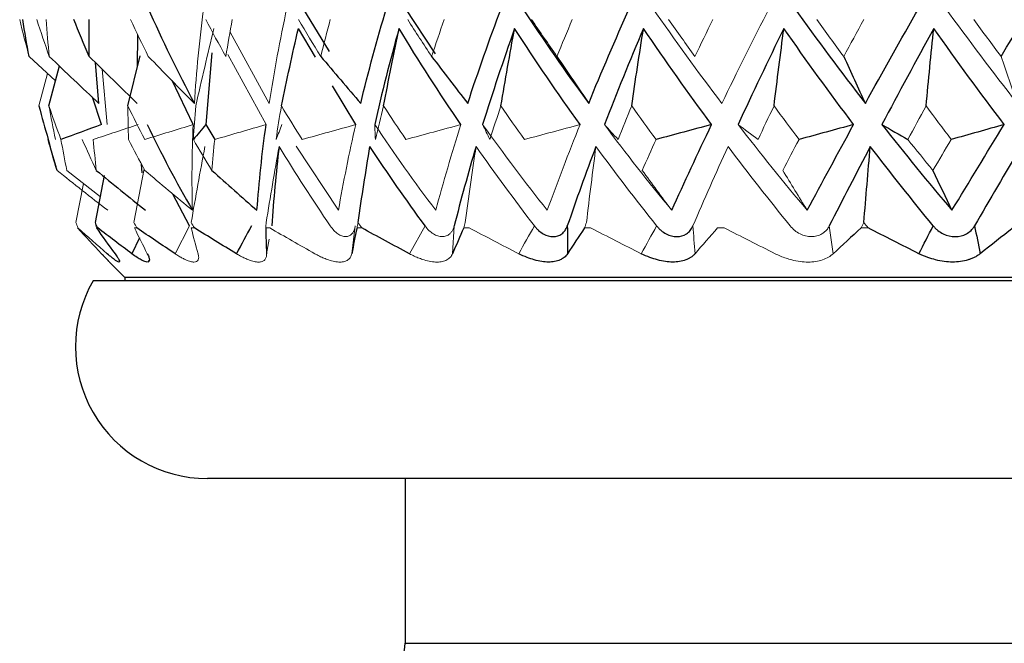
# Paper-space layout '_Left' of a CAD drawing. Header units: millimetres. Extents: x -25 to 233, y 0 to 365.
# Tile 3 of 11: x -22 to -7, y 131 to 140. Entities that reach past the tile are written whole.
import ezdxf

# ---------------------------------------------------------------- set-up
doc = ezdxf.new("R2010")
doc.units = ezdxf.units.MM

psp = doc.layouts.new('_Left')

# ---------------------------------------------------------------- linework, layer by layer
at = {"color": 7, "linetype": 'Continuous', "lineweight": 25}
for p, q in [((-17.555, 140.64), (-17.152, 139.977)), ((-16.003, 140.64), (-15.545, 139.944)), ((-20.058, 139.749), (-20.053, 140.229)), ((-17.359, 139.89), (-17.62, 140.327)), ((-20.205, 139.152), (-20.018, 139.91)), ((-18.932, 139.956), (-19.023, 138.87)), ((-20.646, 139.191), (-20.696, 139.81)), ((-21.402, 139.152), (-21.244, 139.759)), ((-19.214, 138.87), (-19.535, 139.536)), ((-16.749, 138.87), (-17.101, 139.458)), ((-20.604, 138.87), (-20.743, 139.283)), ((-19.023, 138.87), (-18.888, 138.643)), ((-19.986, 138.138), (-19.998, 138.269)), ((-20.698, 137.383), (-20.559, 138.097)), ((-19.271, 137.333), (-19.521, 137.816)), ((-20.484, 136.784), (-20.25, 136.55)), ((-19.891, 136.782), (-19.883, 136.813)), ((20.732, 136.5), (-20.732, 136.5)), ((-20.25, 136.55), (-20.25, 136.5)), ((20.25, 136.55), (-20.25, 136.55)), ((19, 133.5), (-19, 133.5)), ((-16, 133.5), (-16, 131))]:
    psp.add_line(p, q, dxfattribs=at)
at = {"color": 144, "linetype": 'Continuous', "lineweight": 18}
for p, q in [((-18.656, 140.269), (-18.062, 139.191)), ((-18.109, 138.87), (-18.687, 139.934)), ((-21.702, 139.904), (-21.303, 139.531)), ((-21.554, 139.152), (-21.424, 139.644)), ((-20.595, 139.712), (-20.52, 138.87)), ((-17.653, 138.544), (-17.012, 137.569)), ((-21.13, 138.175), (-20.622, 137.772)), ((-20.113, 137.383), (-19.959, 138.196)), ((-20.993, 137.383), (-20.876, 137.973)), ((-20.963, 137.303), (-20.97, 137.303)), ((-20.661, 137.303), (-20.682, 137.303)), ((-20.07, 137.303), (-20.104, 137.303)), ((-19.271, 137.333), (-19.489, 136.91)), ((-19.197, 137.303), (-19.244, 137.303)), ((-18.332, 137.333), (-18.56, 136.91)), ((-18.054, 137.303), (-18.114, 137.303)), ((-16.809, 136.91), (-16.757, 137.333)), ((-16.659, 137.303), (-16.73, 137.303)), ((-15.698, 137.333), (-15.935, 136.91)), ((-15.28, 136.91), (-15.256, 137.333)), ((-15.029, 137.303), (-15.111, 137.303)), ((-13.188, 137.303), (-13.279, 137.303)), ((-11.162, 137.303), (-11.262, 137.303)), ((-9.508, 136.91), (-9.568, 137.333)), ((-8.979, 137.303), (-9.086, 137.303)), ((-18.101, 136.91), (-18.06, 137.132))]:
    psp.add_line(p, q, dxfattribs=at)
at = {"color": 8, "linetype": 'Continuous', "lineweight": 25}
for p, q in [((-20.029, 137.149), (-20.145, 136.91)), ((-16, 131), (16, 131))]:
    psp.add_line(p, q, dxfattribs=at)
at = {"color": 7, "linetype": 'Continuous', "lineweight": 25}
for centre, radius, start, end in [((6.5, 146.5), 29, 195.7206, 196.566), ((-19, 135.5), 2, 150, 270), ((-16.5, 131), 0.5, 270, 360)]:
    psp.add_arc(centre, radius, start, end, dxfattribs=at)
for points in [[(-19.901, 140.64), (-19.686, 140.152), (-19.451, 139.669), (-19.197, 139.191)], [(-16.674, 139.191), (-16.558, 139.669), (-16.427, 140.152), (-16.281, 140.64)], [(-15.051, 139.191), (-14.894, 139.669), (-14.724, 140.152), (-14.541, 140.64)], [(-14.226, 140.64), (-13.904, 140.152), (-13.567, 139.669), (-13.217, 139.191)], [(-13.217, 139.191), (-13.022, 139.669), (-12.814, 140.152), (-12.596, 140.64)], [(-10.101, 140.64), (-9.751, 140.152), (-9.391, 139.669), (-9.021, 139.191)], [(-9.021, 139.191), (-8.757, 139.669), (-8.485, 140.152), (-8.206, 140.64)], [(-21.702, 139.904), (-21.737, 140.089), (-21.769, 140.275), (-21.799, 140.461)], [(-20.792, 139.904), (-20.872, 140.089), (-20.949, 140.275), (-21.023, 140.461)], [(-20.792, 139.904), (-20.795, 140.089), (-20.795, 140.275), (-20.792, 140.461)], [(-6.963, 139.904), (-6.851, 140.089), (-6.739, 140.275), (-6.626, 140.461)], [(-17.877, 139.152), (-17.795, 139.545), (-17.709, 139.936), (-17.62, 140.327)], [(-16.093, 140.327), (-16.231, 139.836), (-16.354, 139.35), (-16.462, 138.87)], [(-16.327, 139.152), (-16.252, 139.545), (-16.174, 139.936), (-16.093, 140.327)], [(-15.155, 138.87), (-15.482, 139.35), (-15.795, 139.836), (-16.093, 140.327)], [(-14.34, 140.327), (-14.515, 139.836), (-14.677, 139.35), (-14.825, 138.87)], [(-14.548, 139.152), (-14.482, 139.545), (-14.412, 139.936), (-14.34, 140.327)], [(-13.347, 138.87), (-13.692, 139.35), (-14.022, 139.836), (-14.34, 140.327)], [(-12.385, 140.327), (-12.595, 139.836), (-12.793, 139.35), (-12.979, 138.87)], [(-12.565, 139.152), (-12.508, 139.545), (-12.448, 139.936), (-12.385, 140.327)], [(-11.353, 138.87), (-11.708, 139.35), (-12.052, 139.836), (-12.385, 140.327)], [(-10.257, 140.327), (-10.498, 139.836), (-10.73, 139.35), (-10.952, 138.87)], [(-10.406, 139.152), (-10.358, 139.545), (-10.308, 139.936), (-10.257, 140.327)], [(-9.199, 138.87), (-9.561, 139.35), (-9.913, 139.836), (-10.257, 140.327)], [(-7.984, 140.327), (-8.254, 139.836), (-8.516, 139.35), (-8.771, 138.87)], [(-8.1, 139.152), (-8.063, 139.545), (-8.025, 139.936), (-7.984, 140.327)], [(-6.915, 138.87), (-7.279, 139.35), (-7.635, 139.836), (-7.984, 140.327)], [(-21.397, 139.904), (-21.149, 139.664), (-20.898, 139.427), (-20.646, 139.191)], [(-20.792, 139.904), (-20.551, 139.664), (-20.307, 139.426), (-20.062, 139.191)], [(-17.28, 139.904), (-17.079, 139.664), (-16.877, 139.427), (-16.674, 139.191)], [(-15.599, 139.904), (-15.417, 139.664), (-15.235, 139.426), (-15.051, 139.191)], [(-13.698, 139.904), (-13.539, 139.664), (-13.379, 139.426), (-13.217, 139.191)], [(-9.35, 139.904), (-9.241, 139.664), (-9.132, 139.427), (-9.021, 139.191)], [(-21.554, 139.152), (-21.509, 138.982), (-21.462, 138.813), (-21.413, 138.643)], [(-20.604, 138.87), (-20.81, 138.794), (-21.015, 138.718), (-21.22, 138.643)], [(-19.911, 138.87), (-19.7, 138.43), (-19.472, 137.997), (-19.227, 137.569)], [(-19.023, 138.87), (-19.086, 138.794), (-19.149, 138.718), (-19.212, 138.643)], [(-18.247, 137.569), (-18.216, 137.997), (-18.17, 138.43), (-18.109, 138.87)], [(-11.353, 138.87), (-11.633, 138.794), (-11.914, 138.718), (-12.195, 138.643)], [(-11.957, 137.569), (-11.765, 137.997), (-11.563, 138.43), (-11.353, 138.87)], [(-9.199, 138.87), (-9.475, 138.794), (-9.751, 138.718), (-10.027, 138.643)], [(-9.902, 137.569), (-9.675, 137.997), (-9.44, 138.43), (-9.199, 138.87)], [(-8.771, 138.87), (-8.424, 138.43), (-8.07, 137.997), (-7.708, 137.569)], [(-8.771, 138.87), (-8.64, 138.794), (-8.508, 138.718), (-8.376, 138.643)], [(-6.915, 138.87), (-7.183, 138.794), (-7.451, 138.718), (-7.719, 138.643)], [(-7.708, 137.569), (-7.449, 137.997), (-7.185, 138.43), (-6.915, 138.87)], [(-21.279, 138.175), (-21.326, 138.33), (-21.37, 138.486), (-21.413, 138.643)], [(-17.911, 138.537), (-17.96, 138.131), (-17.997, 137.729), (-18.022, 137.333)], [(-16.715, 137.383), (-16.658, 137.769), (-16.597, 138.153), (-16.534, 138.537)], [(-15.698, 137.333), (-15.988, 137.729), (-16.267, 138.131), (-16.534, 138.537)], [(-14.925, 138.537), (-15.045, 138.131), (-15.156, 137.729), (-15.256, 137.333)], [(-13.107, 138.537), (-13.26, 138.131), (-13.405, 137.729), (-13.541, 137.333)], [(-8.946, 138.537), (-9.159, 138.131), (-9.366, 137.729), (-9.568, 137.333)], [(-9.044, 137.383), (-9.013, 137.769), (-8.98, 138.153), (-8.946, 138.537)], [(-7.993, 137.333), (-8.316, 137.729), (-8.634, 138.131), (-8.946, 138.537)], [(-6.662, 138.537), (-6.901, 138.131), (-7.135, 137.729), (-7.365, 137.333)], [(-20.684, 138.175), (-20.436, 137.971), (-20.187, 137.769), (-19.937, 137.569)], [(-18.931, 138.175), (-18.705, 137.971), (-18.477, 137.769), (-18.247, 137.569)], [(-7.997, 138.175), (-7.902, 137.971), (-7.805, 137.769), (-7.708, 137.569)], [(-20.682, 137.303), (-20.591, 137.171), (-20.497, 137.04), (-20.4, 136.91)], [(-20.145, 136.91), (-20.32, 137.04), (-20.492, 137.171), (-20.661, 137.303)], [(-19.489, 136.91), (-19.685, 137.04), (-19.879, 137.171), (-20.07, 137.303)], [(-18.56, 136.91), (-18.774, 137.04), (-18.987, 137.171), (-19.197, 137.303)], [(-18.332, 137.333), (-18.407, 137.192), (-18.483, 137.051), (-18.56, 136.91)], [(-18.114, 137.303), (-18.113, 137.171), (-18.109, 137.04), (-18.101, 136.91)], [(-16.73, 137.303), (-16.759, 137.171), (-16.785, 137.04), (-16.809, 136.91)], [(-15.935, 136.91), (-16.178, 137.04), (-16.419, 137.171), (-16.659, 137.303)], [(-15.111, 137.303), (-15.17, 137.171), (-15.227, 137.04), (-15.28, 136.91)], [(-13.541, 137.333), (-13.54, 137.192), (-13.539, 137.051), (-13.537, 136.91)], [(-13.279, 137.303), (-13.368, 137.171), (-13.454, 137.04), (-13.537, 136.91)], [(-9.086, 137.303), (-9.229, 137.171), (-9.37, 137.04), (-9.508, 136.91)], [(-8.209, 136.91), (-8.466, 137.04), (-8.723, 137.171), (-8.979, 137.303)], [(-8.209, 136.91), (-8.136, 137.051), (-8.064, 137.192), (-7.993, 137.333)], [(-7.365, 137.333), (-7.336, 137.192), (-7.308, 137.051), (-7.279, 136.91)], [(-6.782, 137.303), (-6.95, 137.171), (-7.115, 137.04), (-7.279, 136.91)]]:
    psp.add_open_spline(points, degree=3, dxfattribs=at)
at = {"color": 144, "linetype": 'Continuous', "lineweight": 18}
for points in [[(-19.197, 139.191), (-19.168, 139.669), (-19.12, 140.152), (-19.055, 140.64)], [(-18.062, 139.191), (-17.989, 139.669), (-17.899, 140.152), (-17.793, 140.64)], [(-12.25, 140.64), (-11.911, 140.152), (-11.561, 139.669), (-11.198, 139.191)], [(-11.198, 139.191), (-10.966, 139.669), (-10.725, 140.152), (-10.475, 140.64)], [(-7.811, 140.64), (-7.455, 140.152), (-7.09, 139.669), (-6.718, 139.191)], [(-21.702, 139.904), (-21.753, 140.089), (-21.801, 140.275), (-21.846, 140.461)], [(-21.397, 139.904), (-21.463, 140.089), (-21.526, 140.275), (-21.586, 140.461)], [(-21.397, 139.904), (-21.416, 140.089), (-21.432, 140.275), (-21.446, 140.461)], [(-19.895, 139.904), (-19.988, 140.089), (-20.078, 140.275), (-20.165, 140.461)], [(-18.719, 139.904), (-18.824, 140.089), (-18.925, 140.275), (-19.024, 140.461)], [(-18.719, 139.904), (-18.689, 140.089), (-18.656, 140.275), (-18.621, 140.461)], [(-17.28, 139.904), (-17.395, 140.089), (-17.507, 140.275), (-17.616, 140.461)], [(-17.28, 139.904), (-17.234, 140.089), (-17.186, 140.275), (-17.135, 140.461)], [(-15.599, 139.904), (-15.722, 140.089), (-15.843, 140.275), (-15.961, 140.461)], [(-15.599, 139.904), (-15.537, 140.089), (-15.474, 140.275), (-15.409, 140.461)], [(-13.698, 139.904), (-13.828, 140.089), (-13.956, 140.275), (-14.082, 140.461)], [(-13.698, 139.904), (-13.622, 140.089), (-13.545, 140.275), (-13.466, 140.461)], [(-11.605, 139.904), (-11.74, 140.089), (-11.874, 140.275), (-12.005, 140.461)], [(-11.605, 139.904), (-11.516, 140.089), (-11.426, 140.275), (-11.334, 140.461)], [(-9.35, 139.904), (-9.488, 140.089), (-9.624, 140.275), (-9.759, 140.461)], [(-9.35, 139.904), (-9.249, 140.089), (-9.146, 140.275), (-9.044, 140.461)], [(-6.963, 139.904), (-7.102, 140.089), (-7.24, 140.275), (-7.377, 140.461)], [(-19.175, 139.152), (-19.087, 139.545), (-18.996, 139.936), (-18.9, 140.327)], [(-19.895, 139.904), (-19.664, 139.664), (-19.432, 139.426), (-19.197, 139.191)], [(-6.963, 139.904), (-6.882, 139.664), (-6.8, 139.426), (-6.718, 139.191)], [(-21.554, 139.152), (-21.509, 138.982), (-21.462, 138.813), (-21.413, 138.643)], [(-21.402, 139.152), (-21.344, 138.982), (-21.284, 138.813), (-21.22, 138.643)], [(-21.402, 139.152), (-21.372, 138.982), (-21.339, 138.813), (-21.304, 138.643)], [(-20.205, 139.152), (-20.122, 138.982), (-20.037, 138.813), (-19.949, 138.643)], [(-20.205, 139.152), (-20.204, 138.982), (-20.201, 138.813), (-20.196, 138.643)], [(-19.175, 139.152), (-19.19, 138.982), (-19.202, 138.813), (-19.212, 138.643)], [(-17.877, 139.152), (-17.906, 138.982), (-17.933, 138.813), (-17.958, 138.643)], [(-17.877, 139.152), (-17.774, 138.982), (-17.669, 138.813), (-17.562, 138.643)], [(-16.327, 139.152), (-16.37, 138.982), (-16.412, 138.813), (-16.452, 138.643)], [(-16.327, 139.152), (-16.216, 138.982), (-16.104, 138.813), (-15.989, 138.643)], [(-14.548, 139.152), (-14.605, 138.982), (-14.661, 138.813), (-14.715, 138.643)], [(-14.548, 139.152), (-14.431, 138.982), (-14.312, 138.813), (-14.191, 138.643)], [(-12.565, 139.152), (-12.635, 138.982), (-12.704, 138.813), (-12.771, 138.643)], [(-12.565, 139.152), (-12.444, 138.982), (-12.32, 138.813), (-12.195, 138.643)], [(-10.406, 139.152), (-10.488, 138.982), (-10.569, 138.813), (-10.648, 138.643)], [(-10.406, 139.152), (-10.281, 138.982), (-10.155, 138.813), (-10.027, 138.643)], [(-8.1, 139.152), (-8.193, 138.982), (-8.285, 138.813), (-8.376, 138.643)], [(-8.1, 139.152), (-7.974, 138.982), (-7.847, 138.813), (-7.719, 138.643)], [(-20.05, 138.87), (-20.277, 138.794), (-20.504, 138.718), (-20.73, 138.643)], [(-19.214, 138.87), (-19.459, 138.794), (-19.704, 138.718), (-19.949, 138.643)], [(-19.227, 137.569), (-19.238, 137.997), (-19.234, 138.43), (-19.214, 138.87)], [(-18.109, 138.87), (-18.369, 138.794), (-18.628, 138.718), (-18.888, 138.643)], [(-17.868, 138.87), (-17.898, 138.794), (-17.928, 138.718), (-17.958, 138.643)], [(-16.749, 138.87), (-17.02, 138.794), (-17.291, 138.718), (-17.562, 138.643)], [(-17.012, 137.569), (-16.938, 137.997), (-16.85, 138.43), (-16.749, 138.87)], [(-16.462, 138.87), (-16.167, 138.43), (-15.859, 137.997), (-15.537, 137.569)], [(-16.462, 138.87), (-16.459, 138.794), (-16.456, 138.718), (-16.452, 138.643)], [(-15.155, 138.87), (-15.433, 138.794), (-15.711, 138.718), (-15.989, 138.643)], [(-15.537, 137.569), (-15.422, 137.997), (-15.294, 138.43), (-15.155, 138.87)], [(-14.825, 138.87), (-14.51, 138.43), (-14.184, 137.997), (-13.844, 137.569)], [(-14.825, 138.87), (-14.789, 138.794), (-14.752, 138.718), (-14.715, 138.643)], [(-13.347, 138.87), (-13.629, 138.794), (-13.91, 138.718), (-14.191, 138.643)], [(-13.844, 137.569), (-13.689, 137.997), (-13.524, 138.43), (-13.347, 138.87)], [(-12.979, 138.87), (-12.65, 138.43), (-12.309, 137.997), (-11.957, 137.569)], [(-12.979, 138.87), (-12.911, 138.794), (-12.841, 138.718), (-12.771, 138.643)], [(-10.952, 138.87), (-10.611, 138.43), (-10.262, 137.997), (-9.902, 137.569)], [(-10.952, 138.87), (-10.851, 138.794), (-10.75, 138.718), (-10.648, 138.643)], [(-21.13, 138.175), (-21.162, 138.33), (-21.192, 138.486), (-21.22, 138.643)], [(-20.684, 138.175), (-20.757, 138.33), (-20.828, 138.486), (-20.897, 138.643)], [(-20.684, 138.175), (-20.701, 138.33), (-20.717, 138.486), (-20.73, 138.643)], [(-19.948, 138.175), (-20.032, 138.33), (-20.115, 138.486), (-20.196, 138.643)], [(-18.931, 138.175), (-19.027, 138.33), (-19.12, 138.486), (-19.212, 138.643)], [(-18.931, 138.175), (-18.919, 138.33), (-18.904, 138.486), (-18.888, 138.643)], [(-12.405, 138.175), (-12.336, 138.33), (-12.266, 138.486), (-12.195, 138.643)], [(-10.273, 138.175), (-10.192, 138.33), (-10.11, 138.486), (-10.027, 138.643)], [(-7.997, 138.175), (-8.124, 138.33), (-8.251, 138.486), (-8.376, 138.643)], [(-7.997, 138.175), (-7.905, 138.33), (-7.812, 138.486), (-7.719, 138.643)], [(-19.245, 137.383), (-19.179, 137.769), (-19.109, 138.153), (-19.036, 138.537)], [(-18.107, 137.383), (-18.045, 137.769), (-17.98, 138.153), (-17.911, 138.537)], [(-17.135, 137.333), (-17.406, 137.729), (-17.664, 138.131), (-17.911, 138.537)], [(-15.089, 137.383), (-15.037, 137.769), (-14.982, 138.153), (-14.925, 138.537)], [(-14.041, 137.333), (-14.346, 137.729), (-14.64, 138.131), (-14.925, 138.537)], [(-13.251, 137.383), (-13.205, 137.769), (-13.157, 138.153), (-13.107, 138.537)], [(-12.186, 137.333), (-12.502, 137.729), (-12.809, 138.131), (-13.107, 138.537)], [(-11.104, 138.537), (-11.289, 138.131), (-11.466, 137.729), (-11.636, 137.333)], [(-10.161, 137.333), (-10.483, 137.729), (-10.797, 138.131), (-11.104, 138.537)], [(-21.279, 138.175), (-21.025, 137.971), (-20.768, 137.769), (-20.511, 137.569)], [(-19.948, 138.175), (-19.709, 137.971), (-19.469, 137.769), (-19.227, 137.569)], [(-12.405, 138.175), (-12.257, 137.971), (-12.108, 137.769), (-11.957, 137.569)], [(-10.273, 138.175), (-10.15, 137.971), (-10.027, 137.769), (-9.902, 137.569)], [(-20.993, 137.383), (-20.983, 137.356), (-20.973, 137.33), (-20.963, 137.303)], [(-20.698, 137.383), (-20.686, 137.356), (-20.674, 137.33), (-20.661, 137.303)], [(-20.698, 137.383), (-20.693, 137.356), (-20.687, 137.33), (-20.682, 137.303)], [(-20.113, 137.383), (-20.099, 137.356), (-20.084, 137.33), (-20.07, 137.303)], [(-19.245, 137.383), (-19.229, 137.356), (-19.213, 137.33), (-19.197, 137.303)], [(-18.107, 137.383), (-18.11, 137.356), (-18.112, 137.33), (-18.114, 137.303)], [(-16.715, 137.383), (-16.72, 137.356), (-16.725, 137.33), (-16.73, 137.303)], [(-16.715, 137.383), (-16.697, 137.356), (-16.678, 137.33), (-16.659, 137.303)], [(-15.089, 137.383), (-15.096, 137.356), (-15.104, 137.33), (-15.111, 137.303)], [(-13.251, 137.383), (-13.26, 137.356), (-13.27, 137.33), (-13.279, 137.303)], [(-9.044, 137.383), (-9.058, 137.356), (-9.072, 137.33), (-9.086, 137.303)], [(-9.044, 137.383), (-9.023, 137.356), (-9.001, 137.33), (-8.979, 137.303)], [(-20.97, 137.303), (-20.85, 137.171), (-20.729, 137.04), (-20.604, 136.91)], [(-20.519, 136.91), (-20.669, 137.04), (-20.817, 137.171), (-20.963, 137.303)], [(-20.104, 137.303), (-20.042, 137.171), (-19.978, 137.04), (-19.91, 136.91)], [(-19.244, 137.303), (-19.213, 137.171), (-19.178, 137.04), (-19.14, 136.91)], [(-17.369, 136.91), (-17.599, 137.04), (-17.828, 137.171), (-18.054, 137.303)], [(-14.278, 136.91), (-14.529, 137.04), (-14.779, 137.171), (-15.029, 137.303)], [(-14.278, 136.91), (-14.198, 137.051), (-14.119, 137.192), (-14.041, 137.333)], [(-12.419, 136.91), (-12.676, 137.04), (-12.933, 137.171), (-13.188, 137.303)], [(-12.419, 136.91), (-12.341, 137.051), (-12.264, 137.192), (-12.186, 137.333)], [(-11.636, 137.333), (-11.625, 137.192), (-11.615, 137.051), (-11.604, 136.91)], [(-11.262, 137.303), (-11.378, 137.171), (-11.492, 137.04), (-11.604, 136.91)], [(-10.387, 136.91), (-10.646, 137.04), (-10.904, 137.171), (-11.162, 137.303)]]:
    psp.add_open_spline(points, degree=3, dxfattribs=at)
for points, knots in [([(-16.757, 137.333), (-16.76, 137.316), (-16.767, 137.284), (-16.784, 137.243), (-16.811, 137.206), (-16.85, 137.177), (-16.902, 137.166), (-16.96, 137.177), (-17.021, 137.209), (-17.081, 137.26), (-17.117, 137.308), (-17.135, 137.333)], [0, 0, 0, 0, 0.083196, 0.165851, 0.250211, 0.374779, 0.499889, 0.625105, 0.749882, 0.875577, 1, 1, 1, 1]), ([(-15.256, 137.333), (-15.261, 137.316), (-15.271, 137.284), (-15.294, 137.243), (-15.328, 137.206), (-15.375, 137.177), (-15.437, 137.166), (-15.504, 137.177), (-15.573, 137.209), (-15.64, 137.26), (-15.679, 137.308), (-15.698, 137.333)], [0, 0, 0, 0, 0.083196, 0.165851, 0.250211, 0.374779, 0.499889, 0.625105, 0.749882, 0.875577, 1, 1, 1, 1]), ([(-9.568, 137.333), (-9.577, 137.316), (-9.596, 137.284), (-9.634, 137.243), (-9.686, 137.206), (-9.754, 137.177), (-9.839, 137.166), (-9.927, 137.177), (-10.013, 137.209), (-10.095, 137.26), (-10.139, 137.308), (-10.161, 137.333)], [0, 0, 0, 0, 0.083196, 0.165851, 0.250211, 0.374779, 0.499889, 0.625105, 0.749882, 0.875577, 1, 1, 1, 1]), ([(-20.604, 136.91), (-20.592, 136.897), (-20.567, 136.872), (-20.538, 136.841), (-20.51, 136.812), (-20.489, 136.79), (-20.481, 136.781), (-20.489, 136.79), (-20.513, 136.815), (-20.55, 136.854), (-20.586, 136.891), (-20.604, 136.91)], [0, 0, 0, 0, 0.081752, 0.164931, 0.250654, 0.376507, 0.500448, 0.624254, 0.749972, 0.877224, 1, 1, 1, 1]), ([(-19.489, 136.91), (-19.47, 136.897), (-19.43, 136.872), (-19.375, 136.841), (-19.315, 136.812), (-19.254, 136.79), (-19.2, 136.781), (-19.16, 136.79), (-19.137, 136.815), (-19.127, 136.854), (-19.136, 136.891), (-19.14, 136.91)], [0, 0, 0, 0, 0.081752, 0.164931, 0.250654, 0.376507, 0.500448, 0.624254, 0.749972, 0.877224, 1, 1, 1, 1]), ([(-18.56, 136.91), (-18.538, 136.897), (-18.494, 136.872), (-18.432, 136.841), (-18.362, 136.812), (-18.29, 136.79), (-18.221, 136.781), (-18.167, 136.79), (-18.128, 136.815), (-18.103, 136.854), (-18.102, 136.891), (-18.101, 136.91)], [0, 0, 0, 0, 0.081752, 0.164931, 0.250654, 0.376507, 0.500448, 0.624254, 0.749972, 0.877224, 1, 1, 1, 1]), ([(-17.369, 136.91), (-17.346, 136.897), (-17.299, 136.872), (-17.23, 136.841), (-17.152, 136.812), (-17.069, 136.79), (-16.987, 136.781), (-16.918, 136.79), (-16.865, 136.815), (-16.825, 136.854), (-16.814, 136.891), (-16.809, 136.91)], [0, 0, 0, 0, 0.0817521, 0.1649313, 0.2506544, 0.3765067, 0.5004479, 0.6242539, 0.7499719, 0.8772243, 1, 1, 1, 1]), ([(-15.935, 136.91), (-15.911, 136.897), (-15.861, 136.872), (-15.786, 136.841), (-15.701, 136.812), (-15.609, 136.79), (-15.515, 136.781), (-15.433, 136.79), (-15.365, 136.815), (-15.311, 136.854), (-15.29, 136.891), (-15.28, 136.91)], [0, 0, 0, 0, 0.0817521, 0.1649313, 0.2506544, 0.3765067, 0.5004479, 0.6242539, 0.7499719, 0.8772243, 1, 1, 1, 1]), ([(-10.387, 136.91), (-10.36, 136.897), (-10.307, 136.872), (-10.222, 136.841), (-10.123, 136.812), (-10.01, 136.79), (-9.888, 136.781), (-9.774, 136.79), (-9.67, 136.815), (-9.578, 136.854), (-9.531, 136.891), (-9.508, 136.91)], [0, 0, 0, 0, 0.081752, 0.164931, 0.250654, 0.376507, 0.500448, 0.624254, 0.749972, 0.877224, 1, 1, 1, 1])]:
    psp.add_open_spline(points, degree=3, knots=knots, dxfattribs=at)
at = {"color": 7, "linetype": 'Continuous', "lineweight": 25}
for points, knots in [([(-14.041, 137.333), (-14.03, 137.319), (-14.009, 137.294), (-13.965, 137.251), (-13.882, 137.192), (-13.753, 137.155), (-13.639, 137.192), (-13.582, 137.252), (-13.556, 137.294), (-13.546, 137.319), (-13.541, 137.333)], [0, 0, 0, 0, 0.068735, 0.126229, 0.251156, 0.500283, 0.7491, 0.874618, 0.931709, 1, 1, 1, 1]), ([(-12.186, 137.333), (-12.175, 137.319), (-12.154, 137.294), (-12.107, 137.251), (-12.019, 137.192), (-11.878, 137.155), (-11.751, 137.192), (-11.685, 137.252), (-11.654, 137.294), (-11.642, 137.319), (-11.636, 137.333)], [0, 0, 0, 0, 0.068735, 0.126229, 0.251156, 0.500283, 0.7491, 0.874618, 0.931709, 1, 1, 1, 1]), ([(-7.993, 137.333), (-7.981, 137.319), (-7.959, 137.294), (-7.909, 137.251), (-7.814, 137.192), (-7.658, 137.155), (-7.509, 137.192), (-7.429, 137.252), (-7.389, 137.294), (-7.373, 137.319), (-7.365, 137.333)], [0, 0, 0, 0, 0.068735, 0.126229, 0.251156, 0.500283, 0.7491, 0.874618, 0.931709, 1, 1, 1, 1]), ([(-20.4, 136.91), (-20.392, 136.899), (-20.377, 136.878), (-20.36, 136.853), (-20.348, 136.833), (-20.336, 136.81), (-20.33, 136.79), (-20.338, 136.781), (-20.361, 136.79), (-20.399, 136.814), (-20.45, 136.853), (-20.495, 136.89), (-20.519, 136.91)], [0, 0, 0, 0, 0.069164, 0.135573, 0.196509, 0.250205, 0.377022, 0.499747, 0.622613, 0.749559, 0.864328, 1, 1, 1, 1]), ([(-19.91, 136.91), (-19.904, 136.899), (-19.894, 136.878), (-19.885, 136.853), (-19.88, 136.833), (-19.878, 136.81), (-19.884, 136.79), (-19.908, 136.781), (-19.947, 136.79), (-20, 136.814), (-20.065, 136.853), (-20.117, 136.89), (-20.145, 136.91)], [0, 0, 0, 0, 0.069164, 0.135573, 0.196509, 0.250205, 0.377022, 0.499747, 0.622613, 0.749559, 0.864328, 1, 1, 1, 1]), ([(-13.537, 136.91), (-13.545, 136.899), (-13.56, 136.878), (-13.589, 136.853), (-13.62, 136.833), (-13.665, 136.81), (-13.731, 136.79), (-13.824, 136.781), (-13.929, 136.79), (-14.038, 136.814), (-14.156, 136.853), (-14.235, 136.89), (-14.278, 136.91)], [0, 0, 0, 0, 0.069164, 0.135573, 0.196509, 0.250205, 0.377022, 0.499747, 0.622613, 0.749559, 0.864328, 1, 1, 1, 1]), ([(-11.604, 136.91), (-11.614, 136.899), (-11.634, 136.878), (-11.67, 136.853), (-11.707, 136.833), (-11.76, 136.81), (-11.836, 136.79), (-11.94, 136.781), (-12.054, 136.79), (-12.171, 136.814), (-12.294, 136.853), (-12.375, 136.89), (-12.419, 136.91)], [0, 0, 0, 0, 0.069164, 0.135573, 0.196509, 0.250205, 0.377022, 0.499747, 0.622613, 0.749559, 0.864328, 1, 1, 1, 1]), ([(-7.279, 136.91), (-7.293, 136.899), (-7.322, 136.878), (-7.37, 136.853), (-7.417, 136.833), (-7.484, 136.81), (-7.576, 136.79), (-7.697, 136.781), (-7.825, 136.79), (-7.951, 136.814), (-8.082, 136.853), (-8.164, 136.89), (-8.209, 136.91)], [0, 0, 0, 0, 0.069164, 0.135573, 0.196509, 0.250205, 0.377022, 0.499747, 0.622613, 0.749559, 0.864328, 1, 1, 1, 1])]:
    psp.add_open_spline(points, degree=3, knots=knots, dxfattribs=at)

doc.saveas('drawing.dxf')
